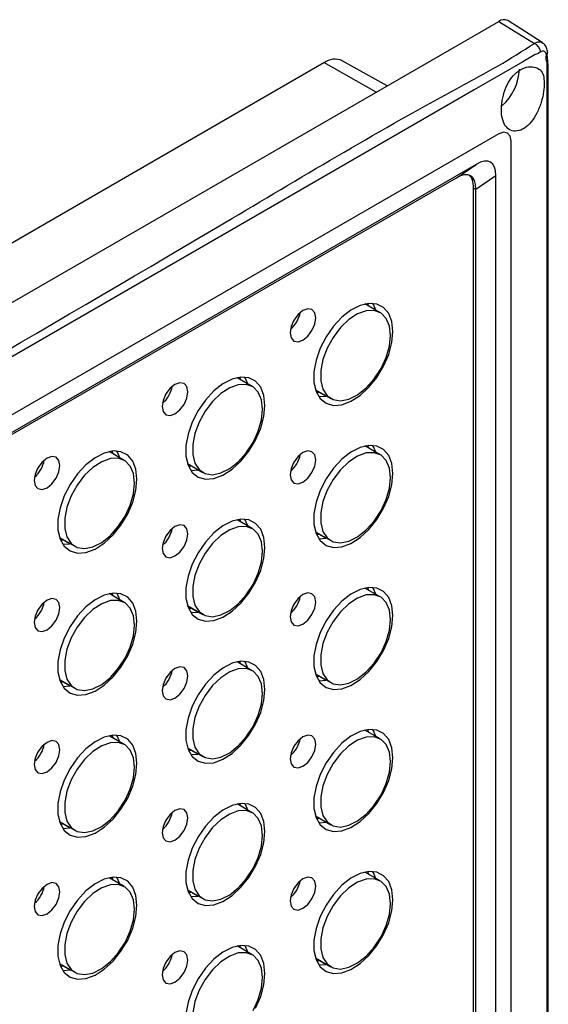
# Model space of a CAD drawing. Header units: millimetres. Extents: x 7099 to 9560, y -2357 to -1635.
# Tile 79 of 85: x 9098 to 9159, y -1774 to -1659. Entities that reach past the tile are written whole.
import ezdxf

# ---------------------------------------------------------------- set-up
doc = ezdxf.new("R2010")
doc.units = ezdxf.units.MM
doc.header["$LTSCALE"] = 3

msp = doc.modelspace()

# ---------------------------------------------------------------- linework, layer by layer
at = {"linetype": 'Continuous', "lineweight": 30}
for p, q in [((8873.17, -1821.29), (9153.19, -1659.64)), ((9153.19, -1659.64), (9157.32, -1662.19)), ((9158.22, -1662.1), (9154.21, -1659.55)), ((8866.31, -1818.32), (9132.89, -1664.43)), ((9138.95, -1667.86), (9132.89, -1664.43)), ((9140.21, -1667.13), (9135.02, -1664.21)), ((9153.19, -1672.7), (9020.95, -1749.04)), ((9154.6, -1820.5), (9154.6, -1673.52)), ((9150.56, -1676.26), (9050.46, -1734.05)), ((9148.24, -1677.84), (9150.56, -1676.26)), ((9148.24, -1677.84), (9050.66, -1734.17)), ((9152.83, -1677.57), (9150.51, -1679.15)), ((9152.83, -1818.48), (9152.83, -1677.57)), ((9150.23, -1816.98), (9150.23, -1678.99)), ((9150.23, -1678.99), (9150.51, -1679.15)), ((9150.51, -1817.14), (9150.51, -1679.15)), ((9139.42, -1693.47), (9137.65, -1692.44)), ((9138.1, -1692.71), (9137.99, -1692.39)), ((9124.57, -1702.04), (9122.8, -1701.02)), ((9123.26, -1701.28), (9123.14, -1700.96)), ((9131.9, -1702.4), (9133.67, -1703.43)), ((9132.02, -1702.73), (9132.28, -1702.68)), ((9132.21, -1702.7), (9132.05, -1702.79)), ((9133.09, -1703.15), (9132.28, -1702.68)), ((9132.28, -1703.21), (9133.09, -1703.15)), ((9139.42, -1709.96), (9137.65, -1708.94)), ((9138.1, -1709.2), (9137.99, -1708.88)), ((9109.72, -1710.61), (9107.95, -1709.59)), ((9108.41, -1709.85), (9108.29, -1709.53)), ((9117.05, -1710.98), (9118.82, -1712)), ((9117.17, -1711.3), (9117.43, -1711.26)), ((9117.36, -1711.27), (9117.2, -1711.36)), ((9118.24, -1711.72), (9117.43, -1711.26)), ((9117.43, -1711.78), (9118.31, -1711.71)), ((9124.57, -1718.53), (9122.8, -1717.51)), ((9123.26, -1717.78), (9123.14, -1717.45)), ((9131.9, -1718.9), (9133.67, -1719.92)), ((9132.02, -1719.22), (9132.28, -1719.18)), ((9132.21, -1719.19), (9132.05, -1719.29)), ((9133.09, -1719.64), (9132.28, -1719.18)), ((9102.2, -1719.55), (9103.97, -1720.57)), ((9102.32, -1719.87), (9102.58, -1719.83)), ((9102.51, -1719.84), (9102.35, -1719.94)), ((9103.39, -1720.29), (9102.58, -1719.83)), ((9102.58, -1720.35), (9103.39, -1720.29)), ((9132.28, -1719.7), (9133.09, -1719.64)), ((9109.72, -1727.11), (9107.95, -1726.08)), ((9108.41, -1726.35), (9108.29, -1726.03)), ((9139.42, -1726.46), (9137.65, -1725.43)), ((9138.1, -1725.7), (9137.99, -1725.38)), ((9117.05, -1727.47), (9118.82, -1728.49)), ((9117.17, -1727.79), (9117.43, -1727.75)), ((9117.36, -1727.76), (9117.2, -1727.86)), ((9118.24, -1728.22), (9117.43, -1727.75)), ((9117.43, -1728.27), (9118.24, -1728.22)), ((9124.57, -1735.03), (9122.8, -1734.01)), ((9123.26, -1734.27), (9123.14, -1733.95)), ((9102.2, -1736.04), (9103.97, -1737.07)), ((9102.32, -1736.36), (9102.58, -1736.32)), ((9102.51, -1736.34), (9102.35, -1736.43)), ((9103.39, -1736.79), (9102.58, -1736.32)), ((9131.9, -1735.39), (9133.67, -1736.41)), ((9132.02, -1735.71), (9132.28, -1735.67)), ((9132.21, -1735.69), (9132.05, -1735.78)), ((9133.09, -1736.14), (9132.28, -1735.67)), ((9132.28, -1736.19), (9133.09, -1736.14)), ((9102.58, -1736.85), (9103.39, -1736.79)), ((9139.42, -1742.95), (9137.65, -1741.93)), ((9138.1, -1742.19), (9137.99, -1741.87)), ((9109.72, -1743.6), (9107.95, -1742.58)), ((9108.41, -1742.84), (9108.29, -1742.52)), ((9117.05, -1743.97), (9118.82, -1744.99)), ((9117.17, -1744.29), (9117.43, -1744.24)), ((9117.36, -1744.26), (9117.2, -1744.35)), ((9118.24, -1744.71), (9117.43, -1744.24)), ((9117.43, -1744.77), (9118.24, -1744.71)), ((9124.57, -1751.52), (9122.8, -1750.5)), ((9123.26, -1750.76), (9123.14, -1750.44)), ((9131.9, -1751.89), (9133.67, -1752.91)), ((9132.02, -1752.21), (9132.28, -1752.17)), ((9132.21, -1752.18), (9132.05, -1752.27)), ((9133.09, -1752.63), (9132.28, -1752.17)), ((9102.2, -1752.54), (9103.97, -1753.56)), ((9102.32, -1752.86), (9102.58, -1752.82)), ((9102.51, -1752.83), (9102.35, -1752.92)), ((9103.39, -1753.28), (9102.58, -1752.82)), ((9102.58, -1753.34), (9103.39, -1753.28)), ((9132.28, -1752.69), (9133.09, -1752.63)), ((9109.72, -1760.09), (9107.95, -1759.07)), ((9108.41, -1759.34), (9108.29, -1759.01)), ((9139.42, -1759.44), (9137.65, -1758.42)), ((9138.1, -1758.69), (9137.99, -1758.36)), ((9117.05, -1760.46), (9118.82, -1761.48)), ((9117.17, -1760.78), (9117.43, -1760.74)), ((9117.36, -1760.75), (9117.2, -1760.85)), ((9118.24, -1761.2), (9117.43, -1760.74)), ((9117.43, -1761.26), (9118.24, -1761.2)), ((9124.57, -1768.02), (9122.8, -1766.99)), ((9123.26, -1767.26), (9123.14, -1766.94)), ((9131.9, -1768.38), (9133.67, -1769.4)), ((9102.2, -1769.03), (9103.97, -1770.05)), ((9102.32, -1769.35), (9102.58, -1769.31)), ((9102.51, -1769.32), (9102.35, -1769.42)), ((9103.39, -1769.78), (9102.58, -1769.31)), ((9132.02, -1768.7), (9132.28, -1768.66)), ((9132.21, -1768.67), (9132.05, -1768.77)), ((9133.09, -1769.13), (9132.28, -1768.66)), ((9132.28, -1769.18), (9133.09, -1769.13)), ((9102.58, -1769.83), (9103.46, -1769.76))]:
    msp.add_line(p, q, dxfattribs=at)
at = {"linetype": 'Continuous', "lineweight": 30, "flags": 128}
for points in [[(9158.86, -1663.23), (9158.85, -1663.21), (9158.84, -1663.16)], [(9157.39, -1663.5), (9157.39, -1663.5), (9155.98, -1664.32), (9150.32, -1667.59), (9127.69, -1680.65), (9037.19, -1732.9), (8971.12, -1771.03)], [(9158.8, -1822.91), (9158.8, -1822.91), (9158.8, -1821.27), (9158.8, -1814.74), (9158.8, -1788.61), (9158.8, -1684.09), (9158.8, -1673.69), (9158.8, -1664.34), (9158.8, -1664.34)], [(9154.6, -1673.52), (9154.49, -1672.96), (9154.19, -1672.6), (9153.73, -1672.51), (9153.19, -1672.7)], [(9131.94, -1694.07), (9131.82, -1693.48), (9131.5, -1693.11), (9131.02, -1693.02), (9130.45, -1693.21), (9129.88, -1693.67), (9129.4, -1694.32), (9129.08, -1695.06), (9128.97, -1695.79), (9129.08, -1696.38), (9129.4, -1696.75), (9129.88, -1696.84), (9130.45, -1696.64), (9131.02, -1696.19), (9131.5, -1695.54), (9131.82, -1694.79), (9131.94, -1694.07)], [(9140.88, -1695.65), (9140.76, -1694.49), (9140.4, -1693.55), (9139.81, -1692.86), (9139.03, -1692.46), (9138.11, -1692.38), (9137.09, -1692.61), (9136.02, -1693.16), (9134.97, -1693.98), (9133.99, -1695.03), (9133.13, -1696.26), (9132.45, -1697.6), (9131.97, -1698.98), (9131.72, -1700.32), (9131.72, -1701.55), (9131.97, -1702.61), (9132.45, -1703.43), (9133.13, -1703.98), (9133.99, -1704.22), (9134.97, -1704.15), (9136.02, -1703.75), (9137.09, -1703.07), (9138.11, -1702.12), (9139.03, -1700.97), (9139.81, -1699.68), (9140.4, -1698.31), (9140.76, -1696.94), (9140.88, -1695.65)], [(9138.91, -1693.17), (9138.63, -1692.53), (9138.53, -1692.37)], [(9129.5, -1694.16), (9129.5, -1694.16), (9129.31, -1694.49)], [(9140.61, -1696.1), (9140.48, -1695.01), (9140.11, -1694.13), (9139.51, -1693.52), (9138.72, -1693.22), (9137.8, -1693.26), (9136.8, -1693.61), (9135.78, -1694.27), (9134.81, -1695.2), (9133.95, -1696.33), (9133.25, -1697.59), (9132.76, -1698.9), (9132.51, -1700.19), (9132.51, -1701.36), (9132.76, -1702.36), (9133.25, -1703.11), (9133.95, -1703.56), (9134.81, -1703.69), (9135.78, -1703.5), (9136.8, -1702.99), (9137.8, -1702.19), (9138.72, -1701.15), (9139.51, -1699.95), (9140.11, -1698.65), (9140.48, -1697.34), (9140.61, -1696.1)], [(9126.04, -1704.22), (9125.91, -1703.07), (9125.55, -1702.12), (9124.96, -1701.43), (9124.18, -1701.03), (9123.26, -1700.95), (9122.24, -1701.18), (9121.17, -1701.73), (9120.12, -1702.55), (9119.14, -1703.6), (9118.28, -1704.83), (9117.6, -1706.17), (9117.12, -1707.55), (9116.87, -1708.89), (9116.87, -1710.12), (9117.12, -1711.18), (9117.6, -1712.01), (9118.28, -1712.55), (9119.14, -1712.8), (9120.12, -1712.72), (9121.17, -1712.32), (9122.24, -1711.64), (9123.26, -1710.69), (9124.18, -1709.54), (9124.96, -1708.25), (9125.55, -1706.88), (9125.91, -1705.51), (9126.04, -1704.22)], [(9124.06, -1701.75), (9123.78, -1701.1), (9123.68, -1700.94)], [(9117.09, -1702.64), (9116.97, -1702.05), (9116.65, -1701.68), (9116.17, -1701.59), (9115.6, -1701.79), (9115.03, -1702.24), (9114.55, -1702.89), (9114.23, -1703.64), (9114.12, -1704.36), (9114.23, -1704.95), (9114.55, -1705.32), (9115.03, -1705.41), (9115.6, -1705.22), (9116.17, -1704.76), (9116.65, -1704.11), (9116.97, -1703.37), (9117.09, -1702.64)], [(9125.76, -1704.67), (9125.63, -1703.58), (9125.26, -1702.7), (9124.66, -1702.09), (9123.87, -1701.8), (9122.95, -1701.83), (9121.95, -1702.19), (9120.93, -1702.85), (9119.96, -1703.77), (9119.1, -1704.9), (9118.4, -1706.16), (9117.91, -1707.47), (9117.66, -1708.76), (9117.66, -1709.94), (9117.91, -1710.93), (9118.4, -1711.68), (9119.1, -1712.13), (9119.96, -1712.27), (9120.93, -1712.07), (9121.95, -1711.56), (9122.95, -1710.76), (9123.87, -1709.73), (9124.66, -1708.52), (9125.26, -1707.22), (9125.63, -1705.91), (9125.76, -1704.67)], [(9114.65, -1702.73), (9114.65, -1702.73), (9114.46, -1703.06)], [(9140.88, -1712.14), (9140.76, -1710.99), (9140.4, -1710.04), (9139.81, -1709.35), (9139.03, -1708.95), (9138.11, -1708.87), (9137.09, -1709.11), (9136.02, -1709.65), (9134.97, -1710.47), (9133.99, -1711.52), (9133.13, -1712.75), (9132.45, -1714.09), (9131.97, -1715.47), (9131.72, -1716.81), (9131.72, -1718.05), (9131.97, -1719.1), (9132.45, -1719.93), (9133.13, -1720.48), (9133.99, -1720.72), (9134.97, -1720.64), (9136.02, -1720.25), (9137.09, -1719.56), (9138.11, -1718.62), (9139.03, -1717.47), (9139.81, -1716.17), (9140.4, -1714.8), (9140.76, -1713.44), (9140.88, -1712.14)], [(9138.91, -1709.67), (9138.63, -1709.02), (9138.53, -1708.87)], [(9102.24, -1711.22), (9102.12, -1710.63), (9101.8, -1710.25), (9101.32, -1710.16), (9100.75, -1710.36), (9100.18, -1710.82), (9099.7, -1711.47), (9099.38, -1712.21), (9099.27, -1712.93), (9099.38, -1713.52), (9099.7, -1713.89), (9100.18, -1713.99), (9100.75, -1713.79), (9101.32, -1713.33), (9101.8, -1712.68), (9102.12, -1711.94), (9102.24, -1711.22)], [(9111.19, -1712.79), (9111.06, -1711.64), (9110.7, -1710.69), (9110.11, -1710), (9109.33, -1709.6), (9108.41, -1709.52), (9107.39, -1709.76), (9106.32, -1710.3), (9105.27, -1711.12), (9104.29, -1712.17), (9103.44, -1713.4), (9102.75, -1714.74), (9102.27, -1716.12), (9102.02, -1717.46), (9102.02, -1718.7), (9102.27, -1719.75), (9102.75, -1720.58), (9103.44, -1721.13), (9104.29, -1721.37), (9105.27, -1721.29), (9106.32, -1720.9), (9107.39, -1720.21), (9108.41, -1719.27), (9109.33, -1718.12), (9110.11, -1716.82), (9110.7, -1715.46), (9111.06, -1714.09), (9111.19, -1712.79)], [(9109.21, -1710.32), (9108.93, -1709.67), (9108.83, -1709.52)], [(9131.94, -1710.57), (9131.82, -1709.97), (9131.5, -1709.6), (9131.02, -1709.51), (9130.45, -1709.71), (9129.88, -1710.17), (9129.4, -1710.82), (9129.08, -1711.56), (9128.97, -1712.28), (9129.08, -1712.87), (9129.4, -1713.24), (9129.88, -1713.34), (9130.45, -1713.14), (9131.02, -1712.68), (9131.5, -1712.03), (9131.82, -1711.29), (9131.94, -1710.57)], [(9140.61, -1712.59), (9140.48, -1711.5), (9140.11, -1710.62), (9139.51, -1710.02), (9138.72, -1709.72), (9137.8, -1709.75), (9136.8, -1710.11), (9135.78, -1710.77), (9134.81, -1711.69), (9133.95, -1712.82), (9133.25, -1714.08), (9132.76, -1715.39), (9132.51, -1716.68), (9132.51, -1717.86), (9132.76, -1718.85), (9133.25, -1719.6), (9133.95, -1720.05), (9134.81, -1720.19), (9135.78, -1719.99), (9136.8, -1719.48), (9137.8, -1718.68), (9138.72, -1717.65), (9139.51, -1716.44), (9140.11, -1715.15), (9140.48, -1713.83), (9140.61, -1712.59)], [(9099.8, -1711.3), (9099.8, -1711.31), (9099.61, -1711.63)], [(9110.91, -1713.24), (9110.78, -1712.15), (9110.41, -1711.27), (9109.81, -1710.67), (9109.02, -1710.37), (9108.1, -1710.4), (9107.1, -1710.76), (9106.08, -1711.42), (9105.11, -1712.34), (9104.25, -1713.47), (9103.56, -1714.73), (9103.06, -1716.05), (9102.81, -1717.33), (9102.81, -1718.51), (9103.06, -1719.5), (9103.56, -1720.25), (9104.25, -1720.71), (9105.11, -1720.84), (9106.08, -1720.64), (9107.1, -1720.13), (9108.1, -1719.33), (9109.02, -1718.3), (9109.81, -1717.09), (9110.41, -1715.8), (9110.78, -1714.49), (9110.91, -1713.24)], [(9129.5, -1710.65), (9129.5, -1710.66), (9129.31, -1710.98)], [(9117.09, -1719.14), (9116.97, -1718.55), (9116.65, -1718.18), (9116.17, -1718.08), (9115.6, -1718.28), (9115.03, -1718.74), (9114.55, -1719.39), (9114.23, -1720.13), (9114.12, -1720.85), (9114.23, -1721.44), (9114.55, -1721.81), (9115.03, -1721.91), (9115.6, -1721.71), (9116.17, -1721.25), (9116.65, -1720.6), (9116.97, -1719.86), (9117.09, -1719.14)], [(9126.04, -1720.71), (9125.91, -1719.56), (9125.55, -1718.61), (9124.96, -1717.92), (9124.18, -1717.52), (9123.26, -1717.44), (9122.24, -1717.68), (9121.17, -1718.22), (9120.12, -1719.04), (9119.14, -1720.1), (9118.28, -1721.33), (9117.6, -1722.67), (9117.12, -1724.04), (9116.87, -1725.39), (9116.87, -1726.62), (9117.12, -1727.67), (9117.6, -1728.5), (9118.28, -1729.05), (9119.14, -1729.29), (9120.12, -1729.21), (9121.17, -1728.82), (9122.24, -1728.13), (9123.26, -1727.19), (9124.18, -1726.04), (9124.96, -1724.75), (9125.55, -1723.38), (9125.91, -1722.01), (9126.04, -1720.71)], [(9124.06, -1718.24), (9123.78, -1717.59), (9123.68, -1717.44)], [(9114.65, -1719.23), (9114.65, -1719.23), (9114.46, -1719.56)], [(9125.76, -1721.17), (9125.63, -1720.07), (9125.26, -1719.19), (9124.66, -1718.59), (9123.87, -1718.29), (9122.95, -1718.32), (9121.95, -1718.68), (9120.93, -1719.34), (9119.96, -1720.26), (9119.1, -1721.39), (9118.4, -1722.65), (9117.91, -1723.97), (9117.66, -1725.25), (9117.66, -1726.43), (9117.91, -1727.42), (9118.4, -1728.17), (9119.1, -1728.63), (9119.96, -1728.76), (9120.93, -1728.56), (9121.95, -1728.05), (9122.95, -1727.25), (9123.87, -1726.22), (9124.66, -1725.02), (9125.26, -1723.72), (9125.63, -1722.41), (9125.76, -1721.17)], [(9111.19, -1729.29), (9111.06, -1728.13), (9110.7, -1727.19), (9110.11, -1726.49), (9109.33, -1726.1), (9108.41, -1726.01), (9107.39, -1726.25), (9106.32, -1726.79), (9105.27, -1727.61), (9104.29, -1728.67), (9103.44, -1729.9), (9102.75, -1731.24), (9102.27, -1732.62), (9102.02, -1733.96), (9102.02, -1735.19), (9102.27, -1736.25), (9102.75, -1737.07), (9103.44, -1737.62), (9104.29, -1737.86), (9105.27, -1737.78), (9106.32, -1737.39), (9107.39, -1736.7), (9108.41, -1735.76), (9109.33, -1734.61), (9110.11, -1733.32), (9110.7, -1731.95), (9111.06, -1730.58), (9111.19, -1729.29)], [(9109.21, -1726.81), (9108.93, -1726.16), (9108.83, -1726.01)], [(9131.94, -1727.06), (9131.82, -1726.47), (9131.5, -1726.1), (9131.02, -1726), (9130.45, -1726.2), (9129.88, -1726.66), (9129.4, -1727.31), (9129.08, -1728.05), (9128.97, -1728.77), (9129.08, -1729.37), (9129.4, -1729.74), (9129.88, -1729.83), (9130.45, -1729.63), (9131.02, -1729.17), (9131.5, -1728.52), (9131.82, -1727.78), (9131.94, -1727.06)], [(9140.88, -1728.63), (9140.76, -1727.48), (9140.4, -1726.53), (9139.81, -1725.84), (9139.03, -1725.45), (9138.11, -1725.36), (9137.09, -1725.6), (9136.02, -1726.14), (9134.97, -1726.96), (9133.99, -1728.02), (9133.13, -1729.25), (9132.45, -1730.59), (9131.97, -1731.97), (9131.72, -1733.31), (9131.72, -1734.54), (9131.97, -1735.6), (9132.45, -1736.42), (9133.13, -1736.97), (9133.99, -1737.21), (9134.97, -1737.13), (9136.02, -1736.74), (9137.09, -1736.05), (9138.11, -1735.11), (9139.03, -1733.96), (9139.81, -1732.67), (9140.4, -1731.3), (9140.76, -1729.93), (9140.88, -1728.63)], [(9140.61, -1729.09), (9140.48, -1727.99), (9140.11, -1727.12), (9139.51, -1726.51), (9138.72, -1726.21), (9137.8, -1726.24), (9136.8, -1726.6), (9135.78, -1727.26), (9134.81, -1728.19), (9133.95, -1729.31), (9133.25, -1730.57), (9132.76, -1731.89), (9132.51, -1733.18), (9132.51, -1734.35), (9132.76, -1735.35), (9133.25, -1736.09), (9133.95, -1736.55), (9134.81, -1736.68), (9135.78, -1736.49), (9136.8, -1735.97), (9137.8, -1735.17), (9138.72, -1734.14), (9139.51, -1732.94), (9140.11, -1731.64), (9140.48, -1730.33), (9140.61, -1729.09)], [(9138.91, -1726.16), (9138.63, -1725.51), (9138.53, -1725.36)], [(9102.24, -1727.71), (9102.12, -1727.12), (9101.8, -1726.75), (9101.32, -1726.66), (9100.75, -1726.85), (9100.18, -1727.31), (9099.7, -1727.96), (9099.38, -1728.7), (9099.27, -1729.42), (9099.38, -1730.02), (9099.7, -1730.39), (9100.18, -1730.48), (9100.75, -1730.28), (9101.32, -1729.82), (9101.8, -1729.17), (9102.12, -1728.43), (9102.24, -1727.71)], [(9110.91, -1729.74), (9110.78, -1728.64), (9110.41, -1727.77), (9109.81, -1727.16), (9109.02, -1726.86), (9108.1, -1726.89), (9107.1, -1727.25), (9106.08, -1727.91), (9105.11, -1728.84), (9104.25, -1729.96), (9103.56, -1731.22), (9103.06, -1732.54), (9102.81, -1733.83), (9102.81, -1735), (9103.06, -1736), (9103.56, -1736.74), (9104.25, -1737.2), (9105.11, -1737.33), (9106.08, -1737.14), (9107.1, -1736.62), (9108.1, -1735.83), (9109.02, -1734.79), (9109.81, -1733.59), (9110.41, -1732.29), (9110.78, -1730.98), (9110.91, -1729.74)], [(9129.5, -1727.15), (9129.5, -1727.15), (9129.31, -1727.48)], [(9099.8, -1727.8), (9099.8, -1727.8), (9099.61, -1728.13)], [(9126.04, -1737.21), (9125.91, -1736.05), (9125.55, -1735.11), (9124.96, -1734.42), (9124.18, -1734.02), (9123.26, -1733.94), (9122.24, -1734.17), (9121.17, -1734.72), (9120.12, -1735.54), (9119.14, -1736.59), (9118.28, -1737.82), (9117.6, -1739.16), (9117.12, -1740.54), (9116.87, -1741.88), (9116.87, -1743.11), (9117.12, -1744.17), (9117.6, -1744.99), (9118.28, -1745.54), (9119.14, -1745.78), (9120.12, -1745.71), (9121.17, -1745.31), (9122.24, -1744.63), (9123.26, -1743.68), (9124.18, -1742.53), (9124.96, -1741.24), (9125.55, -1739.87), (9125.91, -1738.5), (9126.04, -1737.21)], [(9124.06, -1734.73), (9123.78, -1734.09), (9123.68, -1733.93)], [(9117.09, -1735.63), (9116.97, -1735.04), (9116.65, -1734.67), (9116.17, -1734.58), (9115.6, -1734.77), (9115.03, -1735.23), (9114.55, -1735.88), (9114.23, -1736.63), (9114.12, -1737.35), (9114.23, -1737.94), (9114.55, -1738.31), (9115.03, -1738.4), (9115.6, -1738.2), (9116.17, -1737.75), (9116.65, -1737.1), (9116.97, -1736.35), (9117.09, -1735.63)], [(9125.76, -1737.66), (9125.63, -1736.57), (9125.26, -1735.69), (9124.66, -1735.08), (9123.87, -1734.79), (9122.95, -1734.82), (9121.95, -1735.17), (9120.93, -1735.84), (9119.96, -1736.76), (9119.1, -1737.89), (9118.4, -1739.15), (9117.91, -1740.46), (9117.66, -1741.75), (9117.66, -1742.92), (9117.91, -1743.92), (9118.4, -1744.67), (9119.1, -1745.12), (9119.96, -1745.25), (9120.93, -1745.06), (9121.95, -1744.55), (9122.95, -1743.75), (9123.87, -1742.71), (9124.66, -1741.51), (9125.26, -1740.21), (9125.63, -1738.9), (9125.76, -1737.66)], [(9114.65, -1735.72), (9114.65, -1735.72), (9114.46, -1736.05)], [(9140.88, -1745.13), (9140.76, -1743.98), (9140.4, -1743.03), (9139.81, -1742.34), (9139.03, -1741.94), (9138.11, -1741.86), (9137.09, -1742.09), (9136.02, -1742.64), (9134.97, -1743.46), (9133.99, -1744.51), (9133.13, -1745.74), (9132.45, -1747.08), (9131.97, -1748.46), (9131.72, -1749.8), (9131.72, -1751.03), (9131.97, -1752.09), (9132.45, -1752.92), (9133.13, -1753.46), (9133.99, -1753.71), (9134.97, -1753.63), (9136.02, -1753.23), (9137.09, -1752.55), (9138.11, -1751.6), (9139.03, -1750.45), (9139.81, -1749.16), (9140.4, -1747.79), (9140.76, -1746.42), (9140.88, -1745.13)], [(9138.91, -1742.66), (9138.63, -1742.01), (9138.53, -1741.85)], [(9102.24, -1744.2), (9102.12, -1743.61), (9101.8, -1743.24), (9101.32, -1743.15), (9100.75, -1743.35), (9100.18, -1743.81), (9099.7, -1744.46), (9099.38, -1745.2), (9099.27, -1745.92), (9099.38, -1746.51), (9099.7, -1746.88), (9100.18, -1746.97), (9100.75, -1746.78), (9101.32, -1746.32), (9101.8, -1745.67), (9102.12, -1744.93), (9102.24, -1744.2)], [(9111.19, -1745.78), (9111.06, -1744.63), (9110.7, -1743.68), (9110.11, -1742.99), (9109.33, -1742.59), (9108.41, -1742.51), (9107.39, -1742.74), (9106.32, -1743.29), (9105.27, -1744.11), (9104.29, -1745.16), (9103.44, -1746.39), (9102.75, -1747.73), (9102.27, -1749.11), (9102.02, -1750.45), (9102.02, -1751.68), (9102.27, -1752.74), (9102.75, -1753.57), (9103.44, -1754.11), (9104.29, -1754.36), (9105.27, -1754.28), (9106.32, -1753.89), (9107.39, -1753.2), (9108.41, -1752.26), (9109.33, -1751.11), (9110.11, -1749.81), (9110.7, -1748.44), (9111.06, -1747.07), (9111.19, -1745.78)], [(9110.91, -1746.23), (9110.78, -1745.14), (9110.41, -1744.26), (9109.81, -1743.65), (9109.02, -1743.36), (9108.1, -1743.39), (9107.1, -1743.75), (9106.08, -1744.41), (9105.11, -1745.33), (9104.25, -1746.46), (9103.56, -1747.72), (9103.06, -1749.03), (9102.81, -1750.32), (9102.81, -1751.5), (9103.06, -1752.49), (9103.56, -1753.24), (9104.25, -1753.69), (9105.11, -1753.83), (9106.08, -1753.63), (9107.1, -1753.12), (9108.1, -1752.32), (9109.02, -1751.29), (9109.81, -1750.08), (9110.41, -1748.78), (9110.78, -1747.47), (9110.91, -1746.23)], [(9109.21, -1743.31), (9108.93, -1742.66), (9108.83, -1742.51)], [(9131.94, -1743.55), (9131.82, -1742.96), (9131.5, -1742.59), (9131.02, -1742.5), (9130.45, -1742.7), (9129.88, -1743.16), (9129.4, -1743.8), (9129.08, -1744.55), (9128.97, -1745.27), (9129.08, -1745.86), (9129.4, -1746.23), (9129.88, -1746.32), (9130.45, -1746.13), (9131.02, -1745.67), (9131.5, -1745.02), (9131.82, -1744.28), (9131.94, -1743.55)], [(9140.61, -1745.58), (9140.48, -1744.49), (9140.11, -1743.61), (9139.51, -1743), (9138.72, -1742.71), (9137.8, -1742.74), (9136.8, -1743.1), (9135.78, -1743.76), (9134.81, -1744.68), (9133.95, -1745.81), (9133.25, -1747.07), (9132.76, -1748.38), (9132.51, -1749.67), (9132.51, -1750.85), (9132.76, -1751.84), (9133.25, -1752.59), (9133.95, -1753.04), (9134.81, -1753.18), (9135.78, -1752.98), (9136.8, -1752.47), (9137.8, -1751.67), (9138.72, -1750.64), (9139.51, -1749.43), (9140.11, -1748.13), (9140.48, -1746.82), (9140.61, -1745.58)], [(9099.8, -1744.29), (9099.8, -1744.29), (9099.61, -1744.62)], [(9129.5, -1743.64), (9129.5, -1743.64), (9129.31, -1743.97)], [(9117.09, -1752.13), (9116.97, -1751.54), (9116.65, -1751.16), (9116.17, -1751.07), (9115.6, -1751.27), (9115.03, -1751.73), (9114.55, -1752.38), (9114.23, -1753.12), (9114.12, -1753.84), (9114.23, -1754.43), (9114.55, -1754.8), (9115.03, -1754.9), (9115.6, -1754.7), (9116.17, -1754.24), (9116.65, -1753.59), (9116.97, -1752.85), (9117.09, -1752.13)], [(9126.04, -1753.7), (9125.91, -1752.55), (9125.55, -1751.6), (9124.96, -1750.91), (9124.18, -1750.51), (9123.26, -1750.43), (9122.24, -1750.67), (9121.17, -1751.21), (9120.12, -1752.03), (9119.14, -1753.08), (9118.28, -1754.31), (9117.6, -1755.65), (9117.12, -1757.03), (9116.87, -1758.37), (9116.87, -1759.61), (9117.12, -1760.66), (9117.6, -1761.49), (9118.28, -1762.04), (9119.14, -1762.28), (9120.12, -1762.2), (9121.17, -1761.81), (9122.24, -1761.12), (9123.26, -1760.18), (9124.18, -1759.03), (9124.96, -1757.73), (9125.55, -1756.37), (9125.91, -1755), (9126.04, -1753.7)], [(9125.76, -1754.15), (9125.63, -1753.06), (9125.26, -1752.18), (9124.66, -1751.58), (9123.87, -1751.28), (9122.95, -1751.31), (9121.95, -1751.67), (9120.93, -1752.33), (9119.96, -1753.25), (9119.1, -1754.38), (9118.4, -1755.64), (9117.91, -1756.96), (9117.66, -1758.24), (9117.66, -1759.42), (9117.91, -1760.41), (9118.4, -1761.16), (9119.1, -1761.62), (9119.96, -1761.75), (9120.93, -1761.55), (9121.95, -1761.04), (9122.95, -1760.24), (9123.87, -1759.21), (9124.66, -1758), (9125.26, -1756.71), (9125.63, -1755.4), (9125.76, -1754.15)], [(9124.06, -1751.23), (9123.78, -1750.58), (9123.68, -1750.43)], [(9114.65, -1752.21), (9114.65, -1752.22), (9114.46, -1752.54)], [(9111.19, -1762.27), (9111.06, -1761.12), (9110.7, -1760.17), (9110.11, -1759.48), (9109.33, -1759.08), (9108.41, -1759), (9107.39, -1759.24), (9106.32, -1759.78), (9105.27, -1760.6), (9104.29, -1761.66), (9103.44, -1762.89), (9102.75, -1764.23), (9102.27, -1765.6), (9102.02, -1766.95), (9102.02, -1768.18), (9102.27, -1769.24), (9102.75, -1770.06), (9103.44, -1770.61), (9104.29, -1770.85), (9105.27, -1770.77), (9106.32, -1770.38), (9107.39, -1769.69), (9108.41, -1768.75), (9109.33, -1767.6), (9110.11, -1766.31), (9110.7, -1764.94), (9111.06, -1763.57), (9111.19, -1762.27)], [(9109.21, -1759.8), (9108.93, -1759.15), (9108.83, -1759)], [(9131.94, -1760.05), (9131.82, -1759.46), (9131.5, -1759.09), (9131.02, -1758.99), (9130.45, -1759.19), (9129.88, -1759.65), (9129.4, -1760.3), (9129.08, -1761.04), (9128.97, -1761.76), (9129.08, -1762.35), (9129.4, -1762.72), (9129.88, -1762.82), (9130.45, -1762.62), (9131.02, -1762.16), (9131.5, -1761.51), (9131.82, -1760.77), (9131.94, -1760.05)], [(9140.88, -1761.62), (9140.76, -1760.47), (9140.4, -1759.52), (9139.81, -1758.83), (9139.03, -1758.43), (9138.11, -1758.35), (9137.09, -1758.59), (9136.02, -1759.13), (9134.97, -1759.95), (9133.99, -1761.01), (9133.13, -1762.24), (9132.45, -1763.58), (9131.97, -1764.95), (9131.72, -1766.3), (9131.72, -1767.53), (9131.97, -1768.58), (9132.45, -1769.41), (9133.13, -1769.96), (9133.99, -1770.2), (9134.97, -1770.12), (9136.02, -1769.73), (9137.09, -1769.04), (9138.11, -1768.1), (9139.03, -1766.95), (9139.81, -1765.66), (9140.4, -1764.29), (9140.76, -1762.92), (9140.88, -1761.62)], [(9140.61, -1762.08), (9140.48, -1760.98), (9140.11, -1760.1), (9139.51, -1759.5), (9138.72, -1759.2), (9137.8, -1759.23), (9136.8, -1759.59), (9135.78, -1760.25), (9134.81, -1761.17), (9133.95, -1762.3), (9133.25, -1763.56), (9132.76, -1764.88), (9132.51, -1766.16), (9132.51, -1767.34), (9132.76, -1768.33), (9133.25, -1769.08), (9133.95, -1769.54), (9134.81, -1769.67), (9135.78, -1769.47), (9136.8, -1768.96), (9137.8, -1768.16), (9138.72, -1767.13), (9139.51, -1765.93), (9140.11, -1764.63), (9140.48, -1763.32), (9140.61, -1762.08)], [(9138.91, -1759.15), (9138.63, -1758.5), (9138.53, -1758.35)], [(9102.24, -1760.7), (9102.12, -1760.11), (9101.8, -1759.74), (9101.32, -1759.64), (9100.75, -1759.84), (9100.18, -1760.3), (9099.7, -1760.95), (9099.38, -1761.69), (9099.27, -1762.41), (9099.38, -1763), (9099.7, -1763.37), (9100.18, -1763.47), (9100.75, -1763.27), (9101.32, -1762.81), (9101.8, -1762.16), (9102.12, -1761.42), (9102.24, -1760.7)], [(9110.91, -1762.73), (9110.78, -1761.63), (9110.41, -1760.75), (9109.81, -1760.15), (9109.02, -1759.85), (9108.1, -1759.88), (9107.1, -1760.24), (9106.08, -1760.9), (9105.11, -1761.82), (9104.25, -1762.95), (9103.56, -1764.21), (9103.06, -1765.53), (9102.81, -1766.81), (9102.81, -1767.99), (9103.06, -1768.98), (9103.56, -1769.73), (9104.25, -1770.19), (9105.11, -1770.32), (9106.08, -1770.13), (9107.1, -1769.61), (9108.1, -1768.81), (9109.02, -1767.78), (9109.81, -1766.58), (9110.41, -1765.28), (9110.78, -1763.97), (9110.91, -1762.73)], [(9129.5, -1760.14), (9129.5, -1760.14), (9129.31, -1760.47)], [(9099.8, -1760.79), (9099.8, -1760.79), (9099.61, -1761.12)], [(9126.04, -1770.2), (9125.91, -1769.04), (9125.55, -1768.1), (9124.96, -1767.4), (9124.18, -1767.01), (9123.26, -1766.92), (9122.24, -1767.16), (9121.17, -1767.7), (9120.12, -1768.52), (9119.14, -1769.58), (9118.28, -1770.81), (9117.6, -1772.15), (9117.12, -1773.53), (9116.87, -1774.87)], [(9124.06, -1767.72), (9123.78, -1767.07), (9123.68, -1766.92)], [(9117.09, -1768.62), (9116.97, -1768.03), (9116.65, -1767.66), (9116.17, -1767.57), (9115.6, -1767.76), (9115.03, -1768.22), (9114.55, -1768.87), (9114.23, -1769.61), (9114.12, -1770.33), (9114.23, -1770.93), (9114.55, -1771.3), (9115.03, -1771.39), (9115.6, -1771.19), (9116.17, -1770.73), (9116.65, -1770.08), (9116.97, -1769.34), (9117.09, -1768.62)], [(9125.76, -1770.65), (9125.63, -1769.55), (9125.26, -1768.68), (9124.66, -1768.07), (9123.87, -1767.77), (9122.95, -1767.8), (9121.95, -1768.16), (9120.93, -1768.82), (9119.96, -1769.75), (9119.1, -1770.87), (9118.4, -1772.13), (9117.91, -1773.45), (9117.66, -1774.74)], [(9114.65, -1768.71), (9114.65, -1768.71), (9114.46, -1769.04)], [(9124.66, -1774.5), (9125.26, -1773.2), (9125.63, -1771.89), (9125.76, -1770.65)], [(9124.96, -1774.23), (9125.55, -1772.86), (9125.91, -1771.49), (9126.04, -1770.2)]]:
    msp.add_lwpolyline(points, dxfattribs=at)
at = {"linetype": 'Continuous', "lineweight": 30}
for centre, radius, start, end in [((9153.77, -1660.39), 0.95, 61.9462, 127.4574), ((9156.63, -1663.48), 1.46, 12.4542, 61.8772), ((9158.49, -1663.23), 0.37, 305.614, 0.6032), ((9134.15, -1666.19), 2.16, 66.2114, 125.5726), ((9149.53, -1664.9), 6.06, 311.4294, 357.256), ((9126.8, -1692.82), 3.39, 310.4464, 349.5588), ((9111.95, -1701.4), 3.39, 310.4464, 349.5576), ((9126.8, -1709.32), 3.39, 310.4464, 349.5588), ((9097.1, -1709.97), 3.39, 310.4464, 349.5588), ((9111.95, -1717.89), 3.39, 310.4464, 349.5576), ((9097.1, -1726.46), 3.39, 310.4464, 349.5588), ((9126.8, -1725.81), 3.39, 310.4464, 349.5588), ((9111.95, -1734.38), 3.39, 310.4464, 349.5576), ((9126.8, -1742.31), 3.39, 310.4464, 349.5588), ((9097.1, -1742.96), 3.39, 310.4464, 349.5588), ((9111.95, -1750.88), 3.39, 310.4464, 349.5576), ((9097.1, -1759.45), 3.39, 310.4464, 349.5588), ((9126.8, -1758.8), 3.39, 310.4465, 349.5589), ((9111.95, -1767.37), 3.39, 310.4464, 349.5577)]:
    msp.add_arc(centre, radius, start, end, dxfattribs=at)
for centre, end_param in [((9147.33, -1684.47), 6.754988), ((9145.01, -1686.05), 6.754988), ((9144.73, -1685.89), 6.226602)]:
    msp.add_ellipse(centre, major_axis=(4.9, 8.49), ratio=0.294623, start_param=5.811322, end_param=end_param, dxfattribs=at)
for points, knots in [([(8970.48, -1770.11), (8980.49, -1764.32), (9031.02, -1735.1), (9091.08, -1701.25), (9140.95, -1671.32), (9153.15, -1664.85), (9155.93, -1663.08), (9157.32, -1662.19)], [0, 0, 0, 0, 0.160834, 0.811738, 0.953114, 0.976591, 1, 1, 1, 1]), ([(9157.32, -1662.19), (9157.45, -1662.12), (9157.72, -1661.99), (9158.04, -1661.99), (9158.17, -1662.09), (9158.21, -1662.12)], [0, 0, 0, 0, 0.4095711, 0.8199669, 1, 1, 1, 1]), ([(9158.85, -1663.23), (9158.82, -1663.05), (9158.76, -1662.71), (9158.52, -1662.31), (9158.29, -1662.17), (9158.21, -1662.12)], [0, 0, 0, 0, 0.408081, 0.783431, 1, 1, 1, 1]), ([(9158.06, -1663.16), (9157.84, -1663.3), (9157.63, -1663.45), (9157.39, -1663.5), (9157.39, -1663.5)], [0, 0, 0, 0, 0.999938, 1, 1, 1, 1]), ([(9158.7, -1663.53), (9158.69, -1663.48), (9158.67, -1663.34), (9158.57, -1663.19), (9158.43, -1663.09), (9158.25, -1663.07), (9158.12, -1663.13), (9158.06, -1663.16)], [0, 0, 0, 0, 0.149842, 0.361988, 0.576759, 0.790716, 1, 1, 1, 1]), ([(9158.8, -1664.34), (9158.8, -1664.34), (9158.64, -1664.25), (9158.67, -1663.89), (9158.7, -1663.53)], [0, 0, 0, 0, 0.000083, 1, 1, 1, 1]), ([(9158.9, -1784.57), (9158.91, -1767), (9158.91, -1735.34), (9158.88, -1696.66), (9158.93, -1674.6), (9158.89, -1666.1), (9158.92, -1664.42), (9158.8, -1663.59), (9158.78, -1663.42)], [0, 0, 0, 0, 0.435459, 0.784581, 0.959142, 0.980962, 0.996186, 1, 1, 1, 1]), ([(9158.46, -1666.84), (9158.44, -1666.51), (9158.4, -1665.86), (9158.03, -1665.23), (9157.34, -1664.9), (9156.38, -1664.9), (9155.44, -1665.33), (9154.62, -1666.15), (9153.99, -1667.24), (9153.59, -1668.52), (9153.44, -1669.82), (9153.56, -1670.98), (9153.93, -1671.84), (9154.52, -1672.34), (9155.32, -1672.44), (9156.16, -1672.1), (9156.96, -1671.36), (9157.63, -1670.31), (9158.13, -1669.06), (9158.41, -1667.83), (9158.44, -1667.14), (9158.46, -1666.84)], [0, 0, 0, 0, 0.052754, 0.105454, 0.157724, 0.210039, 0.262969, 0.314253, 0.366031, 0.419708, 0.474734, 0.529303, 0.58257, 0.635113, 0.688397, 0.741364, 0.794154, 0.847791, 0.902632, 0.957423, 1, 1, 1, 1])]:
    msp.add_open_spline(points, degree=3, knots=knots, dxfattribs=at)

doc.saveas('drawing.dxf')
